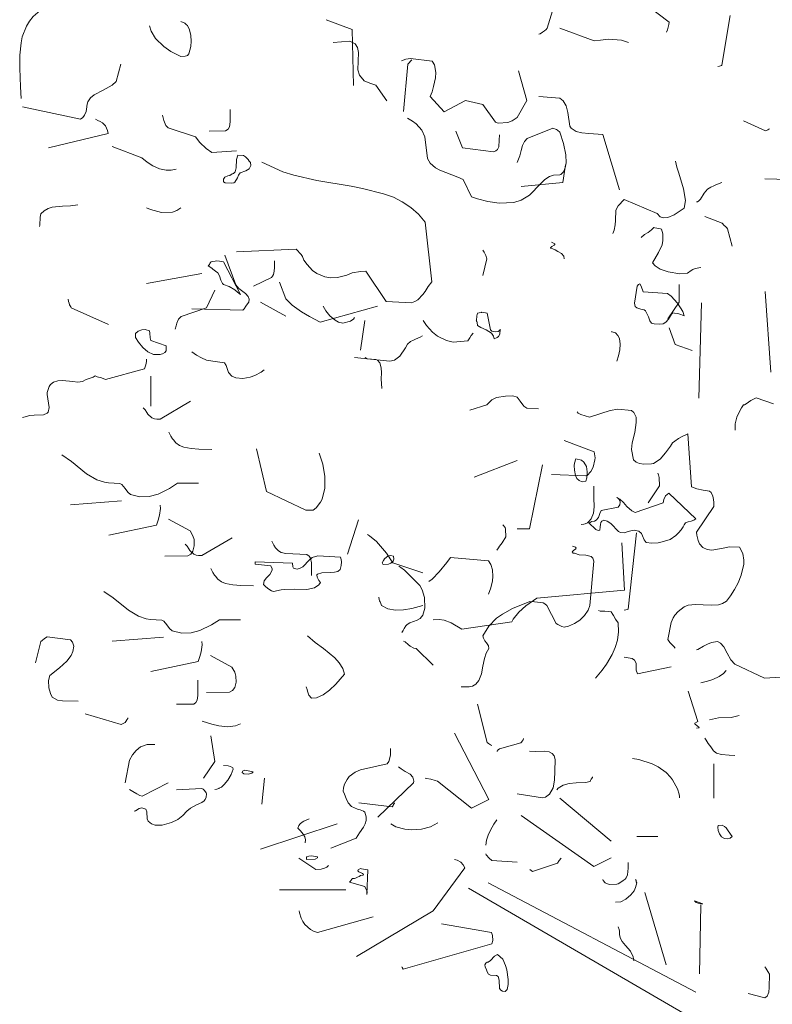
# Model space of a CAD drawing. Header units: metres. Extents: x 180716 to 180809, y 418548 to 418668.
# Tile 31 of 148: x 180771.83 to 180774.37, y 418557.93 to 418561.26. Entities that reach past the tile are written whole.
import ezdxf

# ---------------------------------------------------------------- set-up
doc = ezdxf.new("R2010")
doc.units = ezdxf.units.M
doc.layers.get('0').update_dxf_attribs({"color": 30, "lineweight": 0})
doc.layers.add('B-WE-GR-BOOM-SD', color=253, linetype='Continuous', lineweight=0)

# ---------------------------------------------------------------- blocks, each defined once
blk = doc.blocks.new('SGR-BOOM_S02_G_ZIJ-D')
at = {"flags": 128}
for points in [[(-0.4293, 6.6299), (-0.3137, 6.6722), (-0.3026, 6.6655), (-0.2948, 6.66), (-0.2859, 6.6522), (-0.2748, 6.6344), (-0.2703, 6.6066), (-0.2714, 6.5677), (-0.2703, 6.5376), (-0.267, 6.5243), (-0.2547, 6.5143), (-0.2314, 6.5098), (-0.1613, 6.4564), (-0.1624, 6.4487), (-0.1647, 6.4398), (-0.1669, 6.4309), (-0.1702, 6.4231)], [(-0.6017, 6.4164), (-0.5973, 6.4175), (-0.5895, 6.4231), (-0.5828, 6.4275), (-0.5772, 6.432), (-0.5739, 6.4364), (-0.525, 6.5955)], [(-2.3491, 6.1992), (-2.3513, 6.2381), (-2.3536, 6.3015), (-2.3536, 6.3449), (-2.3491, 6.3872), (-2.3447, 6.4072), (-2.3302, 6.4439), (-2.3202, 6.4606), (-2.308, 6.4761), (-2.2768, 6.5028), (-2.3013, 6.5606), (-2.3091, 6.5662), (-2.3169, 6.5695), (-2.3291, 6.574)], [(-1.9154, 6.445), (-1.9098, 6.4261), (-1.8954, 6.4016), (-1.8676, 6.3749), (-1.8431, 6.3582), (-1.8098, 6.3405), (-1.7953, 6.3416), (-1.7909, 6.3427), (-1.7875, 6.3438), (-1.7831, 6.3505), (-1.7764, 6.3749), (-1.7753, 6.3927), (-1.7764, 6.4116), (-1.7808, 6.4305), (-1.7875, 6.4461), (-1.7909, 6.4483), (-1.7964, 6.4539), (-1.8098, 6.4594)], [(-1.3193, 6.465), (-1.2315, 6.4316), (-1.227, 6.2426)], [(0.0022, 6.3074), (0.0077, 6.3085), (0.0111, 6.3096), (0.0144, 6.3108), (0.0166, 6.3119), (0.0444, 6.4798)], [(-0.5305, 6.4364), (-0.4149, 6.3942), (-0.3937, 6.3964), (-0.3659, 6.3997), (-0.3226, 6.3964), (-0.2992, 6.3886)], [(-1.2957, 6.3886), (-1.2389, 6.3931), (-1.2212, 6.3842), (-1.2134, 6.3708), (-1.21, 6.3541), (-1.2111, 6.3252), (-1.2123, 6.2963), (-1.2067, 6.2785), (-1.1911, 6.2585), (-1.1722, 6.2507), (-1.1522, 6.244), (-1.1144, 6.1918)], [(-2.3436, 6.1714), (-2.1489, 6.1292), (-2.14, 6.1347), (-2.1345, 6.1425), (-2.1289, 6.1558), (-2.1278, 6.1636), (-2.1256, 6.1803), (-2.1234, 6.1881), (-2.1145, 6.2014), (-2.1022, 6.2114), (-2.0722, 6.227), (-2.0411, 6.2437), (-2.0277, 6.257), (-2.0122, 6.3149)], [(-1.0655, 6.3263), (-1.0499, 6.3319), (-1.0343, 6.3341), (-0.962, 6.3252), (-0.9531, 6.313), (-0.9487, 6.2874), (-0.9498, 6.2685), (-0.9565, 6.2396), (-0.962, 6.2218), (-0.9687, 6.2062), (-0.9209, 6.154), (-0.8486, 6.1929), (-0.7908, 6.1784), (-0.7474, 6.1195), (-0.7385, 6.1161), (-0.7062, 6.1184), (-0.6918, 6.1239), (-0.6751, 6.135), (-0.6417, 6.1929), (-0.6707, 6.293)], [(-1.058, 6.1558), (-1.0435, 6.3149), (-1.0302, 6.3293)], [(-0.6017, 6.2062), (-0.5305, 6.2007), (-0.5194, 6.1918), (-0.5094, 6.174), (-0.5038, 6.1517), (-0.4972, 6.1061), (-0.4927, 6.0995), (-0.476, 6.0883), (-0.456, 6.0828), (-0.4327, 6.0806), (-0.386, 6.0772), (-0.3292, 5.8904)], [(-1.7138, 6.0894), (-1.6593, 6.0906), (-1.6504, 6.0961), (-1.646, 6.1039), (-1.6437, 6.1206), (-1.6437, 6.1617)], [(-2.2568, 6.0324), (-2.0555, 6.0813), (-2.0578, 6.0913), (-2.0644, 6.1069), (-2.0744, 6.1169), (-2.0822, 6.1214), (-2.09, 6.1247), (-2.0978, 6.1292)], [(-1.872, 6.1425), (-1.8698, 6.1336), (-1.8676, 6.1247), (-1.8609, 6.108), (-1.852, 6.1002), (-1.7608, 6.0702), (-1.7453, 6.0502), (-1.7241, 6.0302), (-1.7052, 6.0168), (-1.6218, 6.0224)], [(-1.0446, 6.1325), (-1.028, 6.1225), (-1.0157, 6.1136), (-0.9968, 6.0925), (-0.9868, 6.0702), (-0.9768, 5.9968), (-0.9679, 5.9812), (-0.9501, 5.9657), (-0.9356, 5.9568), (-0.8745, 5.9334), (-0.8567, 5.9256), (-0.8289, 5.8678), (-0.8089, 5.86), (-0.7733, 5.8511), (-0.7355, 5.8456), (-0.6854, 5.8478), (-0.661, 5.8556), (-0.6332, 5.8734), (-0.5953, 5.9123), (-0.5809, 5.9256), (-0.5653, 5.9356), (-0.552, 5.9401), (-0.5308, 5.9412), (-0.5275, 5.9423), (-0.5186, 5.9512), (-0.5131, 5.9657), (-0.5097, 5.9824), (-0.5108, 6.009), (-0.5186, 6.0469), (-0.5308, 6.0858), (-0.5386, 6.0925), (-0.542, 6.0947), (-0.5542, 6.0991), (-0.6409, 6.0647), (-0.6498, 6.0546), (-0.6565, 6.0402), (-0.661, 6.0235), (-0.6654, 6.0057), (-0.6743, 5.9835)], [(0.0889, 6.1239), (0.1634, 6.0906), (0.1667, 6.0917), (0.1712, 6.0939), (0.1745, 6.0961), (0.1768, 6.0972)], [(-0.882, 6.0894), (-0.8597, 6.0327), (-0.7541, 6.0194), (-0.7507, 6.0205), (-0.7463, 6.0227), (-0.7407, 6.0272), (-0.7363, 6.0361), (-0.7352, 6.0583), (-0.7341, 6.0761)], [(-2.0411, 6.0368), (-1.941, 5.999), (-1.9232, 5.9846), (-1.9043, 5.9723), (-1.882, 5.9623), (-1.8587, 5.9568), (-1.842, 5.9568), (-1.8253, 5.9612)], [(-1.6652, 5.9268), (-1.6618, 5.9334), (-1.6507, 5.9379), (-1.6441, 5.939), (-1.6363, 5.9445), (-1.6318, 5.9457), (-1.6263, 5.9512), (-1.6229, 5.9657), (-1.6218, 5.9935), (-1.6174, 6.0079), (-1.5985, 6.0068), (-1.5918, 6.0024), (-1.5829, 5.9935), (-1.5796, 5.9879), (-1.5751, 5.9835), (-1.574, 5.9735), (-1.5796, 5.9623), (-1.5907, 5.9546), (-1.6096, 5.9479), (-1.6151, 5.9401), (-1.6185, 5.9312), (-1.6274, 5.9167), (-1.6307, 5.9145), (-1.6374, 5.9134), (-1.6596, 5.9145), (-1.6652, 5.9179), (-1.6652, 5.9268), (-1.6652, 5.9268)], [(-1.6218, 5.6821), (-1.4205, 5.691), (-1.4038, 5.6732), (-1.3994, 5.6654), (-1.3949, 5.6532), (-1.3838, 5.6387), (-1.3649, 5.6187), (-1.3505, 5.6087), (-1.3238, 5.5976), (-1.3038, 5.5942), (-1.2815, 5.5953), (-1.2493, 5.6031), (-1.2315, 5.6109), (-1.2037, 5.6154), (-1.1859, 5.6165), (-1.1169, 5.5142), (-1.0313, 5.5097), (-1.0202, 5.5142), (-1.0102, 5.5197), (-0.9935, 5.5375), (-0.9857, 5.5475), (-0.9746, 5.5642), (-0.9623, 5.5809), (-0.9857, 5.7822), (-1.0079, 5.8089), (-1.0335, 5.8311), (-1.0624, 5.85), (-1.0925, 5.8656), (-1.1258, 5.8778), (-1.197, 5.8956), (-1.2348, 5.9034), (-1.3505, 5.9223), (-1.4283, 5.9401), (-1.465, 5.9512), (-1.5362, 5.9846)], [(-0.3515, 5.7436), (-0.347, 5.7547), (-0.3437, 5.7725), (-0.3426, 5.787), (-0.3415, 5.8225), (-0.3337, 5.837), (-0.3137, 5.8581), (-0.2025, 5.8114), (-0.1925, 5.8003), (-0.1813, 5.7959), (-0.1658, 5.797), (-0.1446, 5.807), (-0.1246, 5.8203), (-0.1113, 5.8292), (-0.1068, 5.8548), (-0.1135, 5.8948), (-0.1291, 5.9471), (-0.1357, 5.9671), (-0.1402, 5.9882)], [(-0.6607, 5.9026), (-0.5205, 5.916), (-0.5116, 5.9749)], [(-0.069, 5.8503), (-0.0657, 5.8503), (-0.0612, 5.8537), (-0.0557, 5.8592), (-0.0434, 5.8793), (-0.0323, 5.8926), (-0.0212, 5.9004), (-0.0112, 5.9048), (-0.0045, 5.9082), (0.0166, 5.916)], [(0.1612, 5.9282), (0.3625, 5.9226)], [(-2.2868, 5.7677), (-2.2857, 5.7711), (-2.2846, 5.7989), (-2.2824, 5.81), (-2.2713, 5.82), (-2.2579, 5.8278), (-2.2435, 5.8322), (-2.209, 5.8356), (-2.1823, 5.8367), (-2.1578, 5.84)], [(-1.9254, 5.83), (-1.9121, 5.8244), (-1.8754, 5.8144), (-1.8376, 5.8155), (-1.8231, 5.8211), (-1.8098, 5.83)], [(-0.0412, 5.8014), (0.0177, 5.7781), (0.0244, 5.7703), (0.0288, 5.7669), (0.0333, 5.7625), (0.0355, 5.7592), (0.0511, 5.7013)], [(0.0611, 5.0797), (0.0611, 5.1008), (0.0667, 5.1241), (0.0767, 5.1453), (0.0822, 5.1553), (0.0889, 5.1653), (0.0922, 5.1653), (0.0978, 5.1686), (0.1134, 5.1798), (0.1323, 5.1887), (0.1901, 5.1686)], [(-0.2558, 5.7302), (-0.2447, 5.7403), (-0.2325, 5.7469), (-0.2214, 5.7558), (-0.2136, 5.7636), (-0.2103, 5.7625), (-0.1913, 5.7592), (-0.188, 5.758), (-0.1825, 5.7425), (-0.1825, 5.7202), (-0.1858, 5.7058), (-0.198, 5.6791), (-0.218, 5.6446), (-0.2091, 5.6346), (-0.1925, 5.6235), (-0.1647, 5.6146), (-0.1257, 5.6079), (-0.1002, 5.6101), (-0.0879, 5.619), (-0.0813, 5.6224), (-0.0735, 5.6257), (-0.0546, 5.629)], [(-0.7908, 5.6869), (-0.7863, 5.6802), (-0.7808, 5.6691), (-0.7774, 5.658), (-0.7908, 5.6012)], [(-0.5161, 5.658), (-0.5172, 5.6669), (-0.525, 5.6757), (-0.5372, 5.6824), (-0.5461, 5.688), (-0.5539, 5.6913), (-0.5606, 5.6924), (-0.5617, 5.6947), (-0.5572, 5.6991), (-0.5494, 5.7036), (-0.5472, 5.7069), (-0.5472, 5.7091), (-0.5583, 5.7147)], [(-1.7728, 5.4889), (-1.6004, 5.4845), (-1.5959, 5.4889), (-1.5904, 5.4978), (-1.5848, 5.5056), (-1.5804, 5.5112), (-1.5792, 5.5223), (-1.5826, 5.5312), (-1.5915, 5.5412), (-1.6137, 5.5579), (-1.6237, 5.5701), (-1.6615, 5.6702)], [(-1.7086, 5.6476), (-1.7019, 5.6487), (-1.6941, 5.6498), (-1.6885, 5.651), (-1.6796, 5.6498), (-1.6663, 5.6476), (-1.6085, 5.5375), (-1.6185, 5.5453), (-1.6274, 5.5531), (-1.6463, 5.5642), (-1.6663, 5.5709), (-1.6696, 5.5742), (-1.6752, 5.5865), (-1.6796, 5.6009), (-1.6852, 5.6109), (-1.693, 5.6165), (-1.7019, 5.6231), (-1.7052, 5.6265), (-1.7175, 5.6343), (-1.7163, 5.6354), (-1.713, 5.6387), (-1.7119, 5.6421), (-1.7097, 5.6454), (-1.7086, 5.6465), (-1.7086, 5.6476), (-1.7086, 5.6476)], [(-1.564, 5.5653), (-1.5039, 5.5953), (-1.5006, 5.5998), (-1.4973, 5.6054), (-1.495, 5.6165), (-1.4939, 5.6287), (-1.4939, 5.651)], [(-1.9254, 5.5753), (-1.7386, 5.6087)], [(-1.8287, 5.4207), (-1.8253, 5.4319), (-1.8231, 5.4408), (-1.8175, 5.4541), (-1.8086, 5.463), (-1.723, 5.493), (-1.6952, 5.552)], [(-1.4772, 5.5798), (-1.455, 5.5231), (-1.4339, 5.5019), (-1.4027, 5.4786), (-1.376, 5.463), (-1.3393, 5.4441), (-1.1458, 5.4986)], [(-0.2784, 5.5086), (-0.2695, 5.5653), (-0.2651, 5.5709), (-0.2606, 5.5731), (-0.2562, 5.5653), (-0.2495, 5.5464), (-0.1672, 5.5409), (-0.155, 5.532), (-0.1338, 5.5086), (-0.116, 5.4797), (-0.1116, 5.4652), (-0.1227, 5.4697), (-0.1327, 5.473), (-0.1438, 5.4741), (-0.1494, 5.4752), (-0.1538, 5.4708), (-0.1605, 5.4597), (-0.1639, 5.4541), (-0.1727, 5.4441), (-0.1816, 5.4385), (-0.1928, 5.4374), (-0.2128, 5.4385), (-0.2217, 5.4408), (-0.2272, 5.4486), (-0.2317, 5.4619), (-0.2406, 5.4797), (-0.2417, 5.483), (-0.2461, 5.4864), (-0.2573, 5.4886), (-0.2706, 5.493), (-0.2762, 5.4975), (-0.2784, 5.5086), (-0.2784, 5.5086)], [(-0.1658, 5.4556), (-0.128, 5.5123), (-0.128, 5.5712)], [(-2.1901, 5.5219), (-2.189, 5.5142), (-2.1868, 5.5086), (-2.1856, 5.503), (-2.1812, 5.4964), (-2.1801, 5.493), (-2.0544, 5.4363)], [(0.1816, 5.2752), (0.1618, 5.5481)], [(-1.5414, 5.5123), (-1.4558, 5.4645)], [(-1.329, 5.4978), (-1.3201, 5.4822), (-1.3068, 5.4656), (-1.289, 5.4511), (-1.2779, 5.4444), (-1.2634, 5.4411), (-1.2545, 5.4433), (-1.2456, 5.4455), (-1.2367, 5.4478), (-1.2323, 5.4511), (-1.2267, 5.4544), (-1.2234, 5.46)], [(-0.0619, 5.1877), (-0.052, 5.5091)], [(-0.8133, 5.4497), (-0.8122, 5.4497), (-0.8111, 5.4652), (-0.8089, 5.4741), (-0.8033, 5.4752), (-0.7955, 5.4764), (-0.7944, 5.4775), (-0.7877, 5.4764), (-0.7755, 5.4741), (-0.7644, 5.4185), (-0.7599, 5.4141), (-0.7466, 5.4119), (-0.7388, 5.413), (-0.7344, 5.4163), (-0.7321, 5.4207), (-0.7332, 5.4041), (-0.7377, 5.3963), (-0.7421, 5.3929), (-0.7522, 5.3885), (-0.7544, 5.3974), (-0.761, 5.4074), (-0.7788, 5.4185), (-0.7977, 5.4263), (-0.8089, 5.433), (-0.81, 5.443), (-0.8111, 5.4463), (-0.8133, 5.4497), (-0.8133, 5.4497)], [(-1.9632, 5.3929), (-1.9632, 5.4063), (-1.9532, 5.4141), (-1.941, 5.4185), (-1.9299, 5.4196), (-1.9154, 5.4152), (-1.9143, 5.4074), (-1.9132, 5.3918), (-1.911, 5.3829), (-1.8587, 5.364), (-1.8598, 5.3473), (-1.8642, 5.3418), (-1.872, 5.3373), (-1.8765, 5.3362), (-1.8798, 5.3351), (-1.9021, 5.3351), (-1.921, 5.344), (-1.9376, 5.3585), (-1.9521, 5.3763), (-1.9632, 5.3929), (-1.9632, 5.3929)], [(-1.2037, 5.3496), (-1.1892, 5.4497)], [(-0.9924, 5.4497), (-0.9812, 5.433), (-0.9601, 5.4107), (-0.9434, 5.3974), (-0.9134, 5.3829), (-0.8912, 5.3763), (-0.8411, 5.3807), (-0.8344, 5.3918), (-0.83, 5.3996), (-0.8233, 5.4074)], [(-0.1613, 5.4255), (-0.1413, 5.3688), (-0.0846, 5.3488)], [(-1.2234, 5.3254), (-1.1044, 5.3121), (-1.0888, 5.3165), (-1.071, 5.3299), (-1.051, 5.3577), (-1.0443, 5.3699), (-1.0343, 5.3788), (-1.0243, 5.3833), (-1.0176, 5.3866), (-1.0099, 5.3899), (-1.0021, 5.3933), (-0.9943, 5.3977)], [(-0.3559, 5.4122), (-0.3548, 5.4111), (-0.3459, 5.4088), (-0.3426, 5.4077), (-0.3348, 5.3988), (-0.3292, 5.3888), (-0.327, 5.3699), (-0.3281, 5.351), (-0.3326, 5.331), (-0.3381, 5.3121)], [(-2.3436, 5.1227), (-2.3391, 5.1238), (-2.3191, 5.1294), (-2.3046, 5.1305), (-2.2735, 5.1316), (-2.2613, 5.1372), (-2.2579, 5.1405), (-2.2546, 5.1561), (-2.2613, 5.2006), (-2.2613, 5.2072), (-2.2546, 5.2272), (-2.2501, 5.2339), (-2.239, 5.2417), (-2.2246, 5.2461), (-2.209, 5.2473), (-2.1745, 5.2439), (-2.1578, 5.2417), (-2.1412, 5.2439), (-2.1289, 5.2506), (-2.1056, 5.2584), (-2.0989, 5.2628), (-2.0922, 5.2595), (-2.0778, 5.2562), (-2.0644, 5.2506), (-1.9321, 5.2862), (-1.9276, 5.3006), (-1.9254, 5.3118), (-1.9254, 5.3195)], [(-1.7728, 5.3443), (-1.7572, 5.3332), (-1.7405, 5.3243), (-1.7227, 5.3165), (-1.7016, 5.3121), (-1.6627, 5.3065), (-1.6571, 5.2976), (-1.6493, 5.2743), (-1.6371, 5.262), (-1.6237, 5.2565), (-1.6004, 5.2543), (-1.5759, 5.2587), (-1.5603, 5.2643), (-1.5392, 5.2754), (-1.5281, 5.2832)], [(-1.1881, 5.3251), (-1.1814, 5.3207), (-1.1514, 5.3184), (-1.1458, 5.3162), (-1.138, 5.3073), (-1.1336, 5.2906), (-1.1325, 5.2728), (-1.1336, 5.2528), (-1.1314, 5.2206)], [(-1.911, 5.1605), (-1.911, 5.2617)], [(-0.8341, 5.1475), (-0.7774, 5.1653), (-0.7596, 5.182), (-0.7441, 5.1898), (-0.714, 5.1942), (-0.6896, 5.1953), (-0.6751, 5.1909), (-0.664, 5.1775), (-0.6518, 5.1608), (-0.6417, 5.1542), (-0.6028, 5.152)], [(-1.9366, 5.155), (-1.9332, 5.1517), (-1.9299, 5.1483), (-1.9243, 5.1394), (-1.921, 5.1339), (-1.9077, 5.1217), (-1.8988, 5.1183), (-1.891, 5.1172), (-1.8799, 5.1172), (-1.7776, 5.1773)], [(-0.4727, 5.1419), (-0.4683, 5.1375), (-0.4594, 5.133), (-0.4304, 5.1241), (-0.3926, 5.1364), (-0.3604, 5.1464), (-0.3348, 5.1508), (-0.2892, 5.1464), (-0.2814, 5.1397), (-0.2736, 5.1241), (-0.2725, 5.1052), (-0.2781, 5.0719), (-0.287, 5.0374), (-0.2892, 5.0141), (-0.2825, 4.9796), (-0.2736, 4.9718), (-0.2614, 4.9673), (-0.247, 4.9651), (-0.2214, 4.9662), (-0.2147, 4.9673), (-0.1925, 4.9818), (-0.1736, 5.0029), (-0.1569, 5.0252), (-0.1502, 5.0374), (-0.1424, 5.043), (-0.1302, 5.0519), (-0.1202, 5.0574), (-0.099, 5.0674), (-0.0868, 4.8884), (-0.0679, 4.8817), (-0.0468, 4.8773), (-0.0256, 4.8739), (-0.0201, 4.8695), (-0.0145, 4.8572), (-0.0123, 4.8461), (-0.0112, 4.835), (-0.0112, 4.8217), (-0.069, 4.7349), (-0.0679, 4.7249), (-0.0657, 4.716), (-0.0635, 4.7071), (-0.059, 4.696), (-0.0479, 4.6838), (-0.0334, 4.6771), (-0.0179, 4.6749), (0.0155, 4.6804), (0.0422, 4.686), (0.0756, 4.6849), (0.0867, 4.6637), (0.09, 4.6404), (0.09, 4.627), (0.0811, 4.5903), (0.0711, 4.5648), (0.0589, 4.5414), (0.0455, 4.5203), (0.0322, 4.5025), (0.0188, 4.4947), (0.0044, 4.4903), (-0.0201, 4.4891), (-0.0468, 4.4903), (-0.0724, 4.4914), (-0.0979, 4.4891), (-0.1113, 4.4836), (-0.1313, 4.468), (-0.1424, 4.4558), (-0.148, 4.4458), (-0.1546, 4.4302), (-0.1658, 4.3735), (-0.1591, 4.3635), (-0.1558, 4.3601), (-0.1491, 4.3524), (-0.1458, 4.349), (-0.1413, 4.3435)], [(-1.8498, 5.0727), (-1.8432, 5.0594), (-1.8376, 5.0505), (-1.8343, 5.0471), (-1.8265, 5.0371), (-1.8143, 5.0282), (-1.7998, 5.0227), (-1.7753, 5.0182), (-1.7486, 5.016), (-1.7053, 5.0149)], [(-0.5583, 4.9295), (-0.4427, 4.9251), (-0.4382, 4.9262), (-0.426, 4.9407), (-0.4182, 4.9551), (-0.4127, 4.9796), (-0.4115, 4.9862), (-0.4149, 5.0063), (-0.5161, 5.0452)], [(-2.2113, 4.996), (-2.179, 4.9737), (-2.1279, 4.9326), (-2.0934, 4.9126), (-2.0678, 4.9037), (-2.0534, 4.9015), (-2.0155, 4.8992), (-2.0089, 4.8959), (-1.9977, 4.8826), (-1.9889, 4.8703), (-1.98, 4.8625), (-1.9477, 4.8547), (-1.9166, 4.8559), (-1.8865, 4.8636), (-1.8476, 4.8826), (-1.8209, 4.9003), (-1.7498, 4.9003)], [(-1.554, 5.0171), (-1.5206, 4.8725), (-1.3883, 4.8102), (-1.3627, 4.8102), (-1.3527, 4.818), (-1.3382, 4.8369), (-1.3327, 4.8469), (-1.3238, 4.8836), (-1.3238, 4.9236), (-1.3304, 4.9648), (-1.3427, 5.0026)], [(-0.8197, 4.9206), (-0.6751, 4.9774)], [(-0.6751, 4.7471), (-0.6329, 4.7471), (-0.5895, 4.9629)], [(-0.4808, 4.9448), (-0.4819, 4.9603), (-0.4808, 4.9681), (-0.4764, 4.9826), (-0.4574, 4.9781), (-0.4497, 4.9715), (-0.4408, 4.957), (-0.4385, 4.9392), (-0.4397, 4.9192), (-0.443, 4.907), (-0.4552, 4.9058), (-0.4652, 4.9103), (-0.473, 4.917), (-0.4775, 4.927), (-0.4808, 4.9448), (-0.4808, 4.9448)], [(-0.2325, 4.8339), (-0.1947, 4.8917), (-0.1958, 4.9195), (-0.198, 4.9284), (-0.2002, 4.934)], [(-0.4583, 4.7616), (-0.4494, 4.7627), (-0.4449, 4.7638), (-0.4371, 4.7672), (-0.4327, 4.7716), (-0.4249, 4.7805), (-0.4171, 4.7994), (-0.4149, 4.8205), (-0.416, 4.8517), (-0.416, 4.8906)], [(-0.4241, 4.7713), (-0.4141, 4.7724), (-0.4085, 4.7757), (-0.4007, 4.7846), (-0.3952, 4.798), (-0.3907, 4.8091), (-0.334, 4.8202), (-0.3284, 4.828), (-0.3273, 4.8369), (-0.3284, 4.8425), (-0.3329, 4.8491), (-0.3385, 4.8525), (-0.3284, 4.8469), (-0.3162, 4.8358), (-0.3051, 4.8224), (-0.2873, 4.8069), (-0.2762, 4.8013), (-0.1816, 4.8347), (-0.1794, 4.8458), (-0.1739, 4.858), (-0.1627, 4.8669), (-0.0715, 4.7802), (-0.0782, 4.7757), (-0.0871, 4.7724), (-0.0971, 4.7702), (-0.106, 4.7668), (-0.1105, 4.7602), (-0.1149, 4.7535), (-0.1216, 4.7435), (-0.1305, 4.7335), (-0.1394, 4.7246), (-0.1583, 4.7112), (-0.185, 4.7023), (-0.1983, 4.699), (-0.2206, 4.6979), (-0.2395, 4.7001), (-0.2461, 4.709), (-0.2517, 4.7235), (-0.255, 4.7312), (-0.2639, 4.739), (-0.2795, 4.7424), (-0.284, 4.7413), (-0.2906, 4.7401), (-0.2995, 4.7379), (-0.314, 4.7335), (-0.3262, 4.7346), (-0.3329, 4.7379), (-0.3585, 4.7646), (-0.3707, 4.7724), (-0.3818, 4.7757), (-0.3885, 4.7724), (-0.3918, 4.7679), (-0.3929, 4.7613), (-0.3941, 4.7535), (-0.3952, 4.7424), (-0.4018, 4.7413), (-0.4096, 4.7446), (-0.433, 4.7668), (-0.4285, 4.7679), (-0.4274, 4.7691), (-0.4241, 4.7702), (-0.4241, 4.7713), (-0.4241, 4.7713)], [(-2.1824, 4.8281), (-2.01, 4.8414)], [(-2.0522, 4.7257), (-1.8921, 4.7591), (-1.8865, 4.7758), (-1.8821, 4.7925), (-1.8788, 4.8158), (-1.8799, 4.8269)], [(-1.8643, 4.6546), (-1.7864, 4.6557), (-1.7764, 4.6612), (-1.7687, 4.6713), (-1.7642, 4.689), (-1.7653, 4.7102), (-1.7687, 4.7235), (-1.7787, 4.7402), (-1.851, 4.7791)], [(-1.2478, 4.6615), (-1.21, 4.7772)], [(-0.7429, 4.6749), (-0.7374, 4.6826), (-0.7341, 4.6882), (-0.7252, 4.6993), (-0.7129, 4.7193), (-0.714, 4.746), (-0.7151, 4.7516), (-0.7229, 4.7605)], [(-1.18, 4.7271), (-1.1733, 4.7227), (-1.1489, 4.7038), (-1.1155, 4.6649), (-1.0944, 4.6315), (-0.9932, 4.5981)], [(-0.3137, 4.4725), (-0.3081, 4.4736), (-0.3037, 4.4747), (-0.3003, 4.4758), (-0.2714, 4.7327)], [(-1.7953, 4.6945), (-1.792, 4.6912), (-1.7886, 4.6879), (-1.7831, 4.679), (-1.7797, 4.6734), (-1.7664, 4.6612), (-1.7575, 4.6578), (-1.7497, 4.6567), (-1.7386, 4.6567), (-1.6363, 4.7168)], [(-1.5025, 4.7049), (-1.4958, 4.6915), (-1.4903, 4.6826), (-1.4869, 4.6793), (-1.4803, 4.6726), (-1.4714, 4.6671), (-1.4558, 4.6637), (-1.3846, 4.6604), (-1.3768, 4.6548), (-1.3724, 4.6471), (-1.3691, 4.6315), (-1.3691, 4.5892)], [(-0.9579, 4.4399), (-0.9379, 4.441), (-0.9212, 4.4388), (-0.8978, 4.4299), (-0.8611, 4.4076), (-0.6921, 4.4332), (-0.6877, 4.4421), (-0.6687, 4.4655), (-0.6454, 4.4866), (-0.6087, 4.5122), (-0.3129, 4.54), (-0.3218, 4.699)], [(-0.8631, 4.2133), (-0.8364, 4.2133), (-0.8308, 4.2145), (-0.8252, 4.2156), (-0.8141, 4.2222), (-0.8041, 4.2345), (-0.7952, 4.2567), (-0.7908, 4.2834), (-0.7852, 4.309), (-0.7796, 4.3268), (-0.7708, 4.3423), (-0.7719, 4.3512), (-0.7785, 4.3624), (-0.7841, 4.369), (-0.7885, 4.3779), (-0.7908, 4.3857), (-0.7708, 4.418), (-0.7441, 4.4447), (-0.724, 4.4591), (-0.6907, 4.478), (-0.6317, 4.5014), (-0.6162, 4.5003), (-0.5873, 4.4969), (-0.5817, 4.4936), (-0.575, 4.488), (-0.5428, 4.4269), (-0.5372, 4.4235), (-0.5239, 4.4169), (-0.5161, 4.4146), (-0.5016, 4.418), (-0.4816, 4.4269), (-0.4627, 4.438), (-0.4471, 4.4536), (-0.4349, 4.4725), (-0.4293, 4.488), (-0.416, 4.6371), (-0.4193, 4.6471), (-0.4249, 4.6537), (-0.4427, 4.6582), (-0.4649, 4.6593), (-0.4816, 4.6649), (-0.4861, 4.6649), (-0.4894, 4.6693), (-0.4849, 4.6738), (-0.4772, 4.6793), (-0.476, 4.6815), (-0.4783, 4.6849), (-0.4883, 4.6882)], [(-1.5584, 4.6356), (-1.4328, 4.6312), (-1.4316, 4.6189), (-1.4294, 4.6134), (-1.4172, 4.61), (-1.4072, 4.6134), (-1.3983, 4.6189), (-1.376, 4.6423), (-1.366, 4.6501), (-1.3471, 4.6556), (-1.2704, 4.6512), (-1.2682, 4.6434), (-1.2671, 4.6356), (-1.2682, 4.6234), (-1.2715, 4.6089), (-1.2804, 4.6022), (-1.2915, 4.6), (-1.3049, 4.5989), (-1.3338, 4.5978), (-1.3482, 4.5933), (-1.3505, 4.5911), (-1.3493, 4.5833), (-1.3438, 4.5722), (-1.3382, 4.5655), (-1.3438, 4.5578), (-1.3582, 4.5478), (-1.3849, 4.5422), (-1.4272, 4.5433), (-1.4606, 4.5422), (-1.4717, 4.5411), (-1.4973, 4.5355), (-1.5039, 4.5377), (-1.5128, 4.5433), (-1.5228, 4.5511), (-1.5306, 4.5589), (-1.5284, 4.5711), (-1.5206, 4.5811), (-1.5095, 4.5922), (-1.5017, 4.6067), (-1.5017, 4.6111), (-1.5062, 4.6223), (-1.5584, 4.6278), (-1.5584, 4.6356), (-1.5584, 4.6356)], [(-1.1258, 4.6401), (-1.1225, 4.6456), (-1.1158, 4.6512), (-1.1114, 4.6545), (-1.1025, 4.6567), (-1.0925, 4.6545), (-1.0913, 4.6445), (-1.0936, 4.6378), (-1.1014, 4.6312), (-1.1091, 4.6278), (-1.1247, 4.6267), (-1.128, 4.6278), (-1.1303, 4.6323), (-1.1258, 4.6401), (-1.1258, 4.6401)], [(-1.0635, 4.3965), (-1.0591, 4.4032), (-1.0558, 4.4099), (-1.0502, 4.4187), (-1.0457, 4.4243), (-1.0368, 4.4299), (-1.0124, 4.4388), (-1.0024, 4.4443), (-0.9935, 4.4554), (-0.9868, 4.4788), (-0.9879, 4.5144), (-0.9957, 4.5411), (-1.0035, 4.5555), (-1.0368, 4.5889), (-1.0546, 4.6067), (-1.0669, 4.6167), (-1.0735, 4.6212)], [(-0.9723, 4.5689), (-0.9612, 4.5767), (-0.9379, 4.6011), (-0.9123, 4.6334), (-0.9001, 4.6501), (-0.7711, 4.6389), (-0.7633, 4.6267), (-0.7577, 4.6078), (-0.7566, 4.5856), (-0.7577, 4.5711), (-0.7633, 4.5478), (-0.7711, 4.5266)], [(-1.7086, 4.6123), (-1.7063, 4.6078), (-1.7019, 4.5989), (-1.6963, 4.59), (-1.693, 4.5867), (-1.6852, 4.5767), (-1.673, 4.5678), (-1.6585, 4.5622), (-1.634, 4.5578), (-1.6074, 4.5555), (-1.564, 4.5544)], [(-2.07, 4.5355), (-2.0377, 4.5133), (-1.9866, 4.4721), (-1.9521, 4.4521), (-1.9265, 4.4432), (-1.9121, 4.441), (-1.8743, 4.4388), (-1.8676, 4.4354), (-1.8565, 4.4221), (-1.8476, 4.4099), (-1.8387, 4.4021), (-1.8064, 4.3943), (-1.7753, 4.3954), (-1.7453, 4.4032), (-1.7063, 4.4221), (-1.6796, 4.4399), (-1.6085, 4.4399)], [(-1.1411, 4.5158), (-1.14, 4.508), (-1.1389, 4.5036), (-1.1366, 4.5003), (-1.1344, 4.4947), (-1.1322, 4.488), (-1.1111, 4.4769), (-1.0855, 4.4725), (-1.0588, 4.4736), (-1.0299, 4.478), (-0.9932, 4.488)], [(-0.4104, 4.2423), (-0.3882, 4.2701), (-0.3737, 4.2901), (-0.3537, 4.3223), (-0.3437, 4.3457), (-0.3359, 4.3713), (-0.3326, 4.3991), (-0.3337, 4.4291), (-0.3426, 4.4413), (-0.3493, 4.4536), (-0.3515, 4.458), (-0.3571, 4.4669), (-0.3659, 4.468), (-0.3793, 4.4691), (-0.3949, 4.4691), (-0.4004, 4.4713)], [(-2.3002, 4.2942), (-2.2824, 4.3665), (-2.2779, 4.3698), (-2.2702, 4.3765), (-2.2613, 4.382), (-2.1823, 4.372), (-2.1756, 4.3643), (-2.1734, 4.3576), (-2.1712, 4.3509), (-2.1745, 4.3331), (-2.1801, 4.3187), (-2.1945, 4.2998), (-2.219, 4.2775), (-2.2524, 4.2519), (-2.2568, 4.2353), (-2.2557, 4.2097), (-2.2501, 4.1908), (-2.2435, 4.1785), (-2.2257, 4.1685), (-2.209, 4.1663), (-2.1567, 4.1652)], [(-2.0411, 4.3676), (-1.8687, 4.3809)], [(-1.911, 4.2653), (-1.7508, 4.2986), (-1.7453, 4.3153), (-1.7408, 4.332), (-1.7375, 4.3554), (-1.7386, 4.3665)], [(-1.3869, 4.2133), (-1.3835, 4.2044), (-1.3824, 4.1989), (-1.378, 4.1855), (-1.3691, 4.1755), (-1.3524, 4.1766), (-1.329, 4.1867), (-1.3079, 4.2022), (-1.2868, 4.2222), (-1.2578, 4.2556), (-1.2634, 4.2756), (-1.2756, 4.2945), (-1.2901, 4.3112), (-1.3279, 4.3423), (-1.3568, 4.3635), (-1.3824, 4.3857)], [(-1.058, 4.3676), (-1.0524, 4.3654), (-1.0424, 4.3565), (-1.0357, 4.3509), (-1.0235, 4.3442), (-1.0157, 4.3431), (-0.9579, 4.2864)], [(-0.069, 4.3379), (-0.0646, 4.339), (-0.0457, 4.3501), (-0.0323, 4.3579), (-0.019, 4.3635), (0.001, 4.3668), (0.0111, 4.3613), (0.0233, 4.3479), (0.0344, 4.3268), (0.0466, 4.3045), (0.06, 4.2901), (0.1601, 4.2423), (0.3202, 4.2523)], [(-1.723, 4.1941), (-1.6452, 4.1952), (-1.6352, 4.2008), (-1.6274, 4.2108), (-1.6229, 4.2286), (-1.624, 4.2497), (-1.6274, 4.2631), (-1.6374, 4.2797), (-1.7097, 4.3187)], [(-0.3137, 4.3134), (-0.307, 4.3123), (-0.287, 4.309), (-0.2792, 4.3034), (-0.2736, 4.2934), (-0.2725, 4.2701), (-0.2681, 4.2567), (-0.1546, 4.2812)], [(-0.0546, 4.2267), (-0.0323, 4.2322), (-0.0145, 4.2378), (0.0066, 4.2478), (0.0222, 4.2589), (0.0311, 4.2689)], [(-1.8242, 4.1552), (-1.7664, 4.1552), (-1.7586, 4.1607), (-1.7542, 4.1685), (-1.7519, 4.1841), (-1.7519, 4.2364)], [(-0.069, 4.0743), (-0.0612, 4.0754), (-0.0601, 4.0766), (-0.0679, 4.0832), (-0.0724, 4.0866), (-0.0746, 4.0877), (-0.0746, 4.091), (-0.0646, 4.0966), (-0.0979, 4.1989)], [(-0.8086, 4.1544), (-0.7763, 4.0254), (-0.7719, 4.0221), (-0.7641, 4.0176), (-0.7607, 4.0154)], [(-2.1323, 4.1218), (-2.011, 4.0862), (-1.9977, 4.0929), (-1.9955, 4.0962), (-1.9921, 4.1018), (-1.9888, 4.1062), (-1.9888, 4.1085)], [(-1.7375, 4.0974), (-1.7052, 4.0873), (-1.6819, 4.0818), (-1.6507, 4.0784), (-1.6251, 4.0818), (-1.6085, 4.0885)], [(-0.0256, 4.1021), (0.0044, 4.1088), (0.0478, 4.1099), (0.0744, 4.1166)], [(-0.9857, 3.905), (-0.9812, 3.9038), (-0.9657, 3.9016), (-0.9512, 3.8972), (-0.9434, 3.895), (-0.8289, 3.8038), (-0.7699, 3.8327), (-0.8856, 4.0573)], [(-1.733, 3.905), (-1.6952, 3.9617), (-1.7086, 4.0484)], [(-0.7429, 3.9965), (-0.7418, 3.9965), (-0.7385, 4.0009), (-0.7341, 4.0043), (-0.6618, 4.0243), (-0.6595, 4.0265), (-0.6573, 4.0298), (-0.654, 4.0343), (-0.6529, 4.0376), (-0.6529, 4.0387)], [(-0.0412, 4.0399), (-0.0368, 4.0332), (-0.0301, 4.0221), (-0.0212, 4.0109), (-0.0123, 3.9976), (-0.0023, 3.9898), (0.0155, 3.9854), (0.0411, 3.9831), (0.06, 3.982)], [(-1.9977, 3.8894), (-1.9832, 3.9661), (-1.9732, 3.9839), (-1.961, 3.9984), (-1.9454, 4.0106), (-1.9232, 4.0184), (-1.8976, 4.0184)], [(-1.3038, 3.6692), (-1.2181, 3.7026), (-1.207, 3.7204), (-1.1937, 3.7393), (-1.1881, 3.7504), (-1.1848, 3.7626), (-1.1848, 3.7748), (-1.1892, 3.7904), (-1.1937, 3.7937), (-1.2048, 3.7982), (-1.2137, 3.8004), (-1.2337, 3.8093), (-1.2448, 3.8216), (-1.2515, 3.836), (-1.257, 3.8516), (-1.2615, 3.8616), (-1.2604, 3.8727), (-1.257, 3.8849), (-1.2481, 3.9005), (-1.2415, 3.9105), (-1.2215, 3.925), (-1.2037, 3.9328), (-1.1136, 3.9539), (-1.108, 3.9617), (-1.1025, 3.9828), (-1.1025, 4.005)], [(-0.6751, 3.8519), (-0.5895, 3.8386), (-0.5795, 3.8408), (-0.565, 3.8508), (-0.5528, 3.8719), (-0.5483, 3.8986), (-0.5472, 3.9286), (-0.5461, 3.9676), (-0.5494, 3.9809), (-0.5561, 3.9887), (-0.5661, 3.9943), (-0.5839, 3.9965), (-0.6117, 3.9954), (-0.6329, 3.9965)], [(-0.2859, 3.972), (-0.2636, 3.9676), (-0.2192, 3.9531), (-0.1991, 3.9431), (-0.1713, 3.9242), (-0.1569, 3.9086), (-0.1502, 3.8997), (-0.1335, 3.8686), (-0.128, 3.8508), (-0.1268, 3.843), (-0.1268, 3.8386)], [(-1.6952, 3.8671), (-1.6885, 3.8683), (-1.6852, 3.8694), (-1.6819, 3.8705), (-1.6808, 3.8716), (-1.673, 3.8749), (-1.663, 3.8838), (-1.6507, 3.8983), (-1.6396, 3.9172), (-1.6329, 3.935), (-1.634, 3.9394), (-1.6418, 3.945), (-1.6496, 3.9472), (-1.6663, 3.9483)], [(-1.6018, 3.9283), (-1.594, 3.9316), (-1.5651, 3.9261), (-1.5707, 3.9216), (-1.5818, 3.9183), (-1.5973, 3.9194), (-1.6029, 3.9239), (-1.6018, 3.9283), (-1.6018, 3.9283)], [(-1.1447, 3.7737), (-1.0246, 3.8894), (-1.0235, 3.895), (-1.0268, 3.9083), (-1.0357, 3.9183), (-1.0524, 3.9272), (-1.0658, 3.9361), (-1.0747, 3.9428)], [(-0.0112, 3.8375), (-0.0112, 3.9531)], [(-1.9832, 3.8671), (-1.9777, 3.8638), (-1.9721, 3.8605), (-1.9588, 3.8527), (-1.9477, 3.8471), (-1.9399, 3.8438), (-1.852, 3.8894)], [(-1.5362, 3.8171), (-1.5273, 3.905)], [(-0.5405, 3.8653), (-0.5361, 3.8708), (-0.5194, 3.8819), (-0.4994, 3.8875), (-0.476, 3.8897), (-0.4438, 3.8908), (-0.4282, 3.8942), (-0.4271, 3.8975), (-0.4249, 3.902), (-0.4204, 3.9075), (-0.4204, 3.9097)], [(-1.9677, 3.7937), (-1.9632, 3.7949), (-1.9499, 3.8026), (-1.941, 3.8049), (-1.9276, 3.8004), (-1.9243, 3.7915), (-1.9232, 3.7682), (-1.9199, 3.7604), (-1.9087, 3.7515), (-1.8965, 3.747), (-1.8731, 3.747), (-1.8409, 3.7559), (-1.8198, 3.7659), (-1.8031, 3.7793), (-1.7897, 3.7937), (-1.7775, 3.8038), (-1.7564, 3.8149), (-1.7386, 3.8227), (-1.7341, 3.826), (-1.7319, 3.8271), (-1.7275, 3.8327), (-1.7241, 3.8405), (-1.723, 3.8527), (-1.7241, 3.856), (-1.7297, 3.8638), (-1.7341, 3.8683), (-1.7386, 3.8705), (-1.8242, 3.866)], [(-0.5305, 3.8375), (-0.3571, 3.6929)], [(-1.2089, 3.8219), (-1.0966, 3.8085), (-1.0955, 3.8097), (-1.0933, 3.813), (-1.0921, 3.8163), (-1.0899, 3.8197), (-1.0888, 3.8208), (-1.0888, 3.8219)], [(-1.3905, 3.687), (-1.3894, 3.697), (-1.3916, 3.707), (-1.3972, 3.7159), (-1.4061, 3.727), (-1.415, 3.7359), (-1.4116, 3.7448), (-1.4072, 3.7515), (-1.4005, 3.7571), (-1.3949, 3.7604), (-1.3772, 3.7682)], [(-0.7808, 3.6784), (-0.7785, 3.6962), (-0.773, 3.7129), (-0.7652, 3.7296), (-0.753, 3.7496), (-0.7429, 3.7641)], [(-0.6607, 3.7796), (-0.416, 3.6072), (-0.3571, 3.6362)], [(-1.5414, 3.6651), (-1.2823, 3.7507)], [(-1.1014, 3.7504), (-1.0836, 3.7404), (-1.0535, 3.7326), (-1.0313, 3.7304), (-0.9979, 3.7326), (-0.9668, 3.7404), (-0.9423, 3.7548)], [(0.0177, 3.7462), (0.0255, 3.7418), (0.0311, 3.7373), (0.0377, 3.7273), (0.0511, 3.7084), (0.0444, 3.7028), (0.0366, 3.7006), (0.0255, 3.7017), (0.0155, 3.7073), (0.0077, 3.7173), (0.0033, 3.7284), (0.0022, 3.7395), (0.0033, 3.7451), (0.0177, 3.7462), (0.0177, 3.7462)], [(-0.2703, 3.7084), (-0.2002, 3.7084)], [(-1.4113, 3.6351), (-1.3546, 3.5972), (-1.3357, 3.5984), (-1.3246, 3.6017), (-1.3168, 3.605), (-1.3112, 3.6106)], [(-1.386, 3.6392), (-1.3838, 3.6392), (-1.3783, 3.6414), (-1.3694, 3.6425), (-1.3616, 3.6414), (-1.3482, 3.6392), (-1.3482, 3.6358), (-1.356, 3.6314), (-1.386, 3.6303), (-1.386, 3.6392), (-1.386, 3.6392)], [(-1.217, 3.3033), (-0.9579, 3.4568), (-0.8511, 3.6025), (-0.8567, 3.6125), (-0.8645, 3.6214), (-0.8767, 3.628), (-0.8856, 3.6303)], [(-0.7808, 3.6495), (-0.7796, 3.6462), (-0.7696, 3.6351), (-0.7607, 3.6273), (-0.6751, 3.6217)], [(-0.6317, 3.5972), (-0.6273, 3.5939), (-0.6228, 3.5906), (-0.5383, 3.6184), (-0.5328, 3.6273), (-0.5261, 3.6351)], [(-1.2315, 3.5669), (-1.2237, 3.5669), (-1.2203, 3.568), (-1.2137, 3.5713), (-1.2081, 3.5736), (-1.2037, 3.5769), (-1.1948, 3.578), (-1.1937, 3.5802), (-1.197, 3.5836), (-1.2092, 3.5891), (-1.2126, 3.5925), (-1.2114, 3.5958), (-1.2037, 3.6002), (-1.2003, 3.5991), (-1.1792, 3.5958), (-1.1825, 3.5124), (-1.1814, 3.5202), (-1.1825, 3.5257), (-1.187, 3.5335), (-1.1892, 3.5391), (-1.2404, 3.5535), (-1.2381, 3.5558), (-1.2348, 3.5613), (-1.2326, 3.5647), (-1.2315, 3.5658), (-1.2315, 3.5669), (-1.2315, 3.5669)], [(-0.386, 3.5628), (-0.3849, 3.5594), (-0.3782, 3.5516), (-0.3637, 3.5461), (-0.3381, 3.5472), (-0.3337, 3.5483), (-0.3248, 3.5539), (-0.317, 3.5594), (-0.3103, 3.5639), (-0.307, 3.5683), (-0.3026, 3.5783), (-0.3014, 3.5895), (-0.3003, 3.6017), (-0.3003, 3.6206)], [(-0.3426, 3.486), (-0.3248, 3.4871), (-0.3081, 3.4972), (-0.2914, 3.5116), (-0.2803, 3.525), (-0.2748, 3.5361), (-0.2703, 3.5516), (-0.2725, 3.555), (-0.2736, 3.5594), (-0.2748, 3.5628)], [(-1.4772, 3.528), (-1.2526, 3.528)], [(-0.0532, 3.0775), (-0.8389, 3.5335)], [(-0.0718, 3.1825), (-0.7726, 3.5523)], [(-0.2436, 3.5194), (-0.1713, 3.2747)], [(-0.076, 3.4913), (-0.0704, 3.4857), (-0.0638, 3.4835), (-0.0571, 3.4813), (-0.0482, 3.4813), (-0.076, 3.4913)], [(-1.4105, 3.4568), (-1.4094, 3.4501), (-1.4038, 3.4323), (-1.3983, 3.4212), (-1.3916, 3.4112), (-1.3727, 3.3945), (-1.3616, 3.3889), (-1.3482, 3.3845), (-1.1603, 3.4368)], [(-0.059, 3.2447), (-0.0546, 3.476)], [(-1.0635, 3.2688), (-1.0624, 3.2655), (-1.0591, 3.2599), (-0.7599, 3.3456), (-0.7566, 3.3567), (-0.7577, 3.3745), (-0.761, 3.3845), (-0.9301, 3.4134)], [(-0.3337, 3.4037), (-0.3304, 3.3948), (-0.3292, 3.3882), (-0.3292, 3.3759), (-0.3259, 3.3637), (-0.3204, 3.3537), (-0.3092, 3.3403), (-0.2925, 3.3214), (-0.2837, 3.3025), (-0.2814, 3.2881)], [(-0.7763, 3.2836), (-0.773, 3.2836), (-0.7641, 3.2902), (-0.7507, 3.3047), (-0.7407, 3.3103), (-0.7229, 3.2936), (-0.714, 3.2725), (-0.7096, 3.258), (-0.7051, 3.2257), (-0.7051, 3.2091), (-0.7085, 3.1913), (-0.7151, 3.1846), (-0.724, 3.1857), (-0.7296, 3.189), (-0.7341, 3.1946), (-0.7352, 3.2235), (-0.7385, 3.2358), (-0.7441, 3.2391), (-0.7641, 3.2402), (-0.7719, 3.2435), (-0.7763, 3.2513), (-0.7785, 3.258), (-0.783, 3.268), (-0.7841, 3.2747), (-0.7808, 3.2802), (-0.7763, 3.2836), (-0.7763, 3.2836)], [(0.1045, 3.178), (0.1612, 3.1635), (0.169, 3.1691), (0.1745, 3.1824), (0.1756, 3.198), (0.1768, 3.2436), (0.1712, 3.2525), (0.1645, 3.2636), (0.1612, 3.2681)]]:
    blk.add_lwpolyline(points, dxfattribs=at)

msp = doc.modelspace()

# ---------------------------------------------------------------- block references
at = {"layer": 'B-WE-GR-BOOM-SD'}
msp.add_blockref('SGR-BOOM_S02_G_ZIJ-D', (180774.1866, 418554.7914), dxfattribs=at)

doc.saveas('drawing.dxf')
